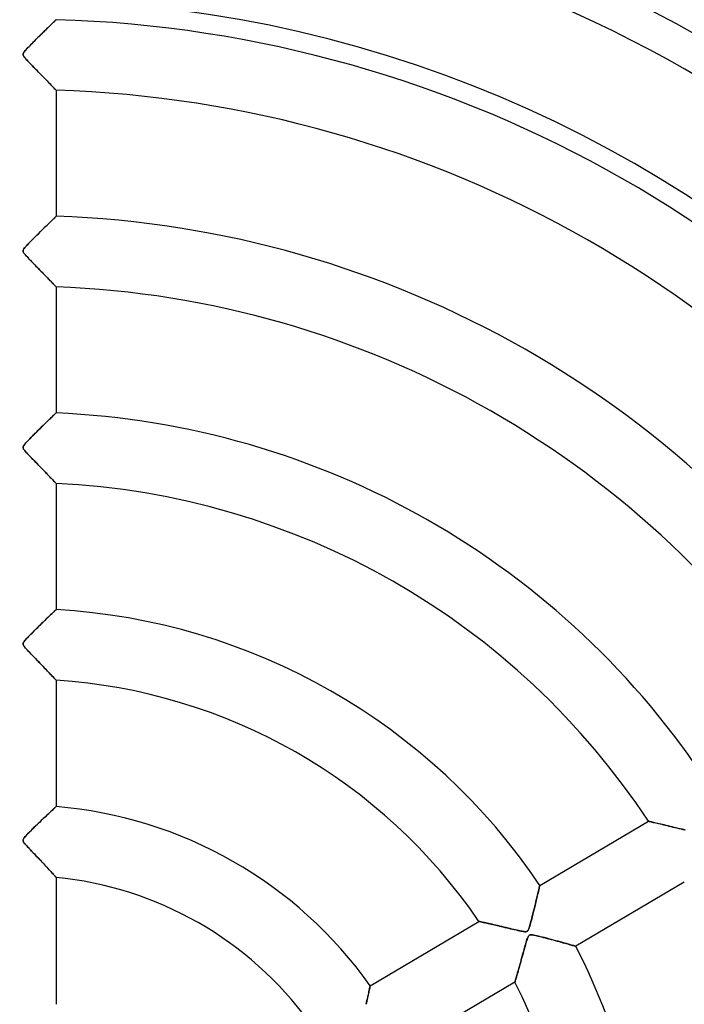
# Model space of a CAD drawing. Header units: millimetres. Extents: x -635 to 635, y -635 to 635.
# Tile 40 of 53: x 0 to 94, y 32 to 172. Entities that reach past the tile are written whole.
import ezdxf

# ---------------------------------------------------------------- set-up
doc = ezdxf.new("R2010")
doc.units = ezdxf.units.MM
doc.layers.add('HIDDEN', color=7, linetype='Continuous')
doc.layers.add('THICK', color=7, linetype='Continuous')

msp = doc.modelspace()

# ---------------------------------------------------------------- linework, layer by layer
at = {"layer": 'HIDDEN'}
for p, q in [((4.53, 171.41), (4.65, 171.53)), ((4.72, 171.59), (4.62, 171.5)), ((4.65, 171.53), (4.75, 171.63)), ((4.8, 171.67), (4.72, 171.59)), ((4.75, 171.63), (4.84, 171.71)), ((4.87, 171.74), (4.8, 171.67)), ((4.84, 171.71), (4.91, 171.78)), ((4.93, 171.8), (4.87, 171.74)), ((4.91, 171.78), (4.96, 171.83)), ((4.97, 171.84), (4.93, 171.8)), ((4.96, 171.83), (4.99, 171.86)), ((4.99, 171.86), (4.97, 171.84)), ((4.99, 171.86), (5, 171.87)), ((5, 171.87), (4.99, 171.86)), ((3.12, 170.03), (3.34, 170.24)), ((3.32, 170.22), (3.14, 170.05)), ((3.49, 170.39), (3.32, 170.22)), ((3.34, 170.24), (3.55, 170.45)), ((3.66, 170.56), (3.49, 170.39)), ((3.55, 170.45), (3.74, 170.64)), ((3.82, 170.71), (3.66, 170.56)), ((3.74, 170.64), (3.92, 170.82)), ((3.97, 170.87), (3.82, 170.71)), ((3.92, 170.82), (4.09, 170.98)), ((4.12, 171.01), (3.97, 170.87)), ((4.09, 170.98), (4.25, 171.14)), ((4.26, 171.15), (4.12, 171.01)), ((4.25, 171.14), (4.4, 171.28)), ((4.39, 171.27), (4.26, 171.15)), ((4.51, 171.39), (4.39, 171.27)), ((4.4, 171.28), (4.53, 171.41)), ((4.62, 171.5), (4.51, 171.39)), ((1.88, 168.79), (1.71, 168.62)), ((1.75, 168.66), (1.97, 168.88)), ((2.05, 168.97), (1.88, 168.79)), ((1.97, 168.88), (2.19, 169.1)), ((2.23, 169.15), (2.05, 168.97)), ((2.19, 169.1), (2.42, 169.33)), ((2.41, 169.33), (2.23, 169.15)), ((2.6, 169.51), (2.41, 169.33)), ((2.42, 169.33), (2.66, 169.57)), ((2.78, 169.69), (2.6, 169.51)), ((2.66, 169.57), (2.89, 169.8)), ((2.96, 169.87), (2.78, 169.69)), ((2.89, 169.8), (3.12, 170.03)), ((3.14, 170.05), (2.96, 169.87)), ((0.5, 167.33), (0.42, 167.23)), ((0.44, 167.25), (0.52, 167.36)), ((0.58, 167.44), (0.5, 167.33)), ((0.52, 167.36), (0.62, 167.49)), ((0.68, 167.56), (0.58, 167.44)), ((0.62, 167.49), (0.74, 167.62)), ((0.8, 167.68), (0.68, 167.56)), ((0.74, 167.62), (0.87, 167.76)), ((0.93, 167.82), (0.8, 167.68)), ((0.87, 167.76), (1.01, 167.91)), ((1.07, 167.97), (0.93, 167.82)), ((1.01, 167.91), (1.18, 168.08)), ((1.22, 168.13), (1.07, 167.97)), ((1.18, 168.08), (1.35, 168.26)), ((1.38, 168.29), (1.22, 168.13)), ((1.35, 168.26), (1.55, 168.46)), ((1.54, 168.45), (1.38, 168.29)), ((1.71, 168.62), (1.54, 168.45)), ((1.55, 168.46), (1.75, 168.66)), ((0.32, 167), (0.34, 167.08)), ((0.33, 167.04), (0.32, 166.96)), ((0.32, 166.93), (0.32, 167)), ((0.32, 166.96), (0.32, 166.88)), ((0.33, 166.86), (0.32, 166.93)), ((0.32, 166.88), (0.35, 166.79)), ((0.36, 167.13), (0.33, 167.04)), ((0.36, 166.78), (0.33, 166.86)), ((0.34, 167.08), (0.38, 167.16)), ((0.35, 166.79), (0.4, 166.7)), ((0.42, 167.23), (0.36, 167.13)), ((0.41, 166.69), (0.36, 166.78)), ((0.38, 167.16), (0.44, 167.25)), ((0.4, 166.7), (0.47, 166.6)), ((0.49, 166.58), (0.41, 166.69)), ((0.47, 166.6), (0.57, 166.48)), ((0.59, 166.45), (0.49, 166.58)), ((0.57, 166.48), (0.69, 166.34)), ((0.71, 166.31), (0.59, 166.45)), ((0.69, 166.34), (0.84, 166.17)), ((0.86, 166.14), (0.71, 166.31)), ((0.84, 166.17), (1.01, 165.98)), ((1.03, 165.96), (0.86, 166.14)), ((1.01, 165.98), (1.21, 165.78)), ((1.22, 165.77), (1.03, 165.96)), ((1.21, 165.78), (1.43, 165.55)), ((1.42, 165.55), (1.22, 165.77)), ((1.64, 165.33), (1.42, 165.55)), ((1.43, 165.55), (1.66, 165.31)), ((1.86, 165.1), (1.64, 165.33)), ((1.66, 165.31), (1.91, 165.05)), ((2.09, 164.87), (1.86, 165.1)), ((1.91, 165.05), (2.16, 164.79)), ((2.31, 164.65), (2.09, 164.87)), ((2.16, 164.79), (2.41, 164.54)), ((2.52, 164.43), (2.31, 164.65)), ((2.41, 164.54), (2.65, 164.3)), ((2.74, 164.21), (2.52, 164.43)), ((2.65, 164.3), (2.88, 164.06)), ((2.95, 164), (2.74, 164.21)), ((2.88, 164.06), (3.1, 163.83)), ((3.15, 163.79), (2.95, 164)), ((3.1, 163.83), (3.32, 163.62)), ((3.35, 163.58), (3.15, 163.79)), ((3.32, 163.62), (3.52, 163.41)), ((3.54, 163.39), (3.35, 163.58)), ((3.52, 163.41), (3.71, 163.21)), ((3.73, 163.2), (3.54, 163.39)), ((3.71, 163.21), (3.89, 163.03)), ((3.9, 163.01), (3.73, 163.2)), ((3.89, 163.03), (4.06, 162.85)), ((4.07, 162.84), (3.9, 163.01)), ((4.06, 162.85), (4.22, 162.69)), ((4.23, 162.68), (4.07, 162.84)), ((4.22, 162.69), (4.36, 162.54)), ((4.38, 162.52), (4.23, 162.68)), ((4.36, 162.54), (4.49, 162.41)), ((4.52, 162.38), (4.38, 162.52)), ((4.49, 162.41), (4.6, 162.29)), ((4.64, 162.26), (4.52, 162.38)), ((4.6, 162.29), (4.7, 162.19)), ((4.74, 162.15), (4.64, 162.26)), ((4.7, 162.19), (4.79, 162.1)), ((4.83, 162.05), (4.74, 162.15)), ((4.79, 162.1), (4.87, 162.02)), ((4.91, 161.98), (4.83, 162.05)), ((4.87, 162.02), (4.92, 161.96)), ((4.96, 161.93), (4.91, 161.98)), ((4.92, 161.96), (4.97, 161.92)), ((4.99, 161.89), (4.96, 161.93)), ((4.97, 161.92), (4.99, 161.89)), ((5, 161.88), (4.99, 161.89)), ((4.99, 161.89), (5, 161.88)), ((5, 161.88), (5, 144.03)), ((4.6, 143.64), (4.44, 143.48)), ((4.56, 143.61), (4.69, 143.73)), ((4.74, 143.78), (4.6, 143.64)), ((4.69, 143.73), (4.8, 143.83)), ((4.85, 143.89), (4.74, 143.78)), ((4.8, 143.83), (4.88, 143.92)), ((4.93, 143.96), (4.85, 143.89)), ((4.88, 143.92), (4.95, 143.98)), ((4.98, 144.01), (4.93, 143.96)), ((4.95, 143.98), (4.99, 144.02)), ((5, 144.03), (4.98, 144.01)), ((4.99, 144.02), (5, 144.03)), ((3.04, 142.11), (3.27, 142.34)), ((3.33, 142.4), (3.07, 142.15)), ((3.27, 142.34), (3.5, 142.56)), ((3.58, 142.65), (3.33, 142.4)), ((3.5, 142.56), (3.71, 142.77)), ((3.82, 142.88), (3.58, 142.65)), ((3.71, 142.77), (3.91, 142.97)), ((4.05, 143.1), (3.82, 142.88)), ((3.91, 142.97), (4.09, 143.15)), ((4.25, 143.3), (4.05, 143.1)), ((4.09, 143.15), (4.26, 143.31)), ((4.44, 143.48), (4.25, 143.3)), ((4.26, 143.31), (4.42, 143.47)), ((4.42, 143.47), (4.56, 143.61)), ((1.76, 140.85), (1.52, 140.6)), ((1.55, 140.63), (1.78, 140.86)), ((2.01, 141.1), (1.76, 140.85)), ((1.78, 140.86), (2.02, 141.11)), ((2.27, 141.35), (2.01, 141.1)), ((2.02, 141.11), (2.27, 141.36)), ((2.53, 141.62), (2.27, 141.35)), ((2.27, 141.36), (2.53, 141.61)), ((2.8, 141.88), (2.53, 141.62)), ((2.53, 141.61), (2.79, 141.87)), ((2.79, 141.87), (3.04, 142.11)), ((3.07, 142.15), (2.8, 141.88)), ((0.38, 139.34), (0.45, 139.44)), ((0.46, 139.46), (0.39, 139.35)), ((0.45, 139.44), (0.54, 139.57)), ((0.58, 139.61), (0.46, 139.46)), ((0.54, 139.57), (0.66, 139.71)), ((0.72, 139.77), (0.58, 139.61)), ((0.66, 139.71), (0.81, 139.86)), ((0.89, 139.96), (0.72, 139.77)), ((0.81, 139.86), (0.96, 140.03)), ((1.08, 140.16), (0.89, 139.96)), ((0.96, 140.03), (1.14, 140.21)), ((1.29, 140.37), (1.08, 140.16)), ((1.14, 140.21), (1.33, 140.42)), ((1.52, 140.6), (1.29, 140.37)), ((1.33, 140.42), (1.55, 140.63)), ((0.32, 139.17), (0.34, 139.25)), ((0.34, 139.25), (0.32, 139.17)), ((0.32, 139.09), (0.32, 139.17)), ((0.32, 139.17), (0.32, 139.09)), ((0.34, 139.01), (0.32, 139.09)), ((0.32, 139.09), (0.34, 139)), ((0.39, 139.35), (0.34, 139.25)), ((0.34, 139.25), (0.38, 139.34)), ((0.38, 138.92), (0.34, 139.01)), ((0.34, 139), (0.38, 138.92)), ((0.44, 138.82), (0.38, 138.92)), ((0.38, 138.92), (0.44, 138.82)), ((0.53, 138.7), (0.44, 138.82)), ((0.44, 138.82), (0.52, 138.71)), ((0.52, 138.71), (0.61, 138.6)), ((0.65, 138.56), (0.53, 138.7)), ((0.61, 138.6), (0.69, 138.51)), ((0.78, 138.41), (0.65, 138.56)), ((0.69, 138.51), (0.78, 138.41)), ((0.93, 138.25), (0.78, 138.41)), ((0.78, 138.41), (0.88, 138.31)), ((0.88, 138.31), (0.98, 138.19)), ((1.08, 138.09), (0.93, 138.25)), ((0.98, 138.19), (1.1, 138.07)), ((1.24, 137.92), (1.08, 138.09)), ((1.1, 138.07), (1.23, 137.93)), ((1.23, 137.93), (1.36, 137.79)), ((1.39, 137.76), (1.24, 137.92)), ((1.36, 137.79), (1.51, 137.64)), ((1.55, 137.6), (1.39, 137.76)), ((1.51, 137.64), (1.66, 137.49)), ((1.7, 137.44), (1.55, 137.6)), ((1.66, 137.49), (1.82, 137.32)), ((1.86, 137.28), (1.7, 137.44)), ((1.82, 137.32), (1.98, 137.15)), ((2.01, 137.12), (1.86, 137.28)), ((1.98, 137.15), (2.15, 136.98)), ((2.17, 136.97), (2.01, 137.12)), ((2.15, 136.98), (2.32, 136.8)), ((2.32, 136.81), (2.17, 136.97)), ((2.47, 136.66), (2.32, 136.81)), ((2.32, 136.8), (2.5, 136.62)), ((2.61, 136.5), (2.47, 136.66)), ((2.5, 136.62), (2.67, 136.44)), ((2.76, 136.36), (2.61, 136.5)), ((2.67, 136.44), (2.84, 136.27)), ((2.9, 136.21), (2.76, 136.36)), ((2.84, 136.27), (3.01, 136.1)), ((3.04, 136.06), (2.9, 136.21)), ((3.01, 136.1), (3.17, 135.93)), ((3.18, 135.92), (3.04, 136.06)), ((3.17, 135.93), (3.32, 135.77)), ((3.32, 135.78), (3.18, 135.92)), ((3.45, 135.64), (3.32, 135.78)), ((3.32, 135.77), (3.47, 135.62)), ((3.58, 135.51), (3.45, 135.64)), ((3.47, 135.62), (3.62, 135.47)), ((3.71, 135.38), (3.58, 135.51)), ((3.62, 135.47), (3.76, 135.33)), ((3.83, 135.25), (3.71, 135.38)), ((3.76, 135.33), (3.89, 135.19)), ((3.95, 135.13), (3.83, 135.25)), ((3.89, 135.19), (4.02, 135.06)), ((4.06, 135.01), (3.95, 135.13)), ((4.02, 135.06), (4.14, 134.94)), ((4.17, 134.9), (4.06, 135.01)), ((4.14, 134.94), (4.25, 134.82)), ((4.28, 134.79), (4.17, 134.9)), ((4.25, 134.82), (4.36, 134.71)), ((4.38, 134.69), (4.28, 134.79)), ((4.36, 134.71), (4.46, 134.6)), ((4.47, 134.59), (4.38, 134.69)), ((4.46, 134.6), (4.56, 134.5)), ((4.56, 134.5), (4.47, 134.59)), ((4.64, 134.42), (4.56, 134.5)), ((4.56, 134.5), (4.64, 134.41)), ((4.71, 134.34), (4.64, 134.42)), ((4.64, 134.41), (4.72, 134.33)), ((4.78, 134.27), (4.71, 134.34)), ((4.72, 134.33), (4.79, 134.26)), ((4.83, 134.21), (4.78, 134.27)), ((4.79, 134.26), (4.86, 134.19)), ((4.88, 134.16), (4.83, 134.21)), ((4.86, 134.19), (4.91, 134.14)), ((4.93, 134.12), (4.88, 134.16)), ((4.91, 134.14), (4.95, 134.1)), ((4.96, 134.09), (4.93, 134.12)), ((4.95, 134.1), (4.98, 134.07)), ((4.98, 134.06), (4.96, 134.09)), ((4.98, 134.07), (4.99, 134.05)), ((5, 134.05), (4.98, 134.06)), ((4.99, 134.05), (5, 134.04)), ((5, 134.04), (5, 134.05)), ((5, 134.04), (5, 116.18)), ((4.55, 115.75), (4.39, 115.6)), ((4.52, 115.72), (4.64, 115.83)), ((4.68, 115.88), (4.55, 115.75)), ((4.64, 115.83), (4.74, 115.93)), ((4.79, 115.98), (4.68, 115.88)), ((4.74, 115.93), (4.83, 116.02)), ((4.88, 116.07), (4.79, 115.98)), ((4.83, 116.02), (4.9, 116.09)), ((4.95, 116.13), (4.88, 116.07)), ((4.9, 116.09), (4.96, 116.14)), ((4.99, 116.17), (4.95, 116.13)), ((4.96, 116.14), (4.99, 116.17)), ((4.99, 116.17), (5, 116.18)), ((5, 116.18), (4.99, 116.17)), ((3.15, 114.39), (2.9, 114.15)), ((2.93, 114.18), (3.15, 114.39)), ((3.38, 114.62), (3.15, 114.39)), ((3.15, 114.39), (3.36, 114.59)), ((3.36, 114.59), (3.55, 114.78)), ((3.61, 114.84), (3.38, 114.62)), ((3.55, 114.78), (3.74, 114.97)), ((3.83, 115.05), (3.61, 114.84)), ((3.74, 114.97), (3.92, 115.14)), ((4.03, 115.25), (3.83, 115.05)), ((3.92, 115.14), (4.08, 115.3)), ((4.22, 115.43), (4.03, 115.25)), ((4.08, 115.3), (4.24, 115.45)), ((4.39, 115.6), (4.22, 115.43)), ((4.24, 115.45), (4.38, 115.59)), ((4.38, 115.59), (4.52, 115.72)), ((1.7, 112.96), (1.49, 112.74)), ((1.63, 112.88), (1.83, 113.08)), ((1.93, 113.19), (1.7, 112.96)), ((1.83, 113.08), (2.04, 113.29)), ((2.17, 113.42), (1.93, 113.19)), ((2.04, 113.29), (2.26, 113.51)), ((2.41, 113.66), (2.17, 113.42)), ((2.26, 113.51), (2.48, 113.73)), ((2.65, 113.9), (2.41, 113.66)), ((2.48, 113.73), (2.71, 113.96)), ((2.9, 114.15), (2.65, 113.9)), ((2.71, 113.96), (2.93, 114.18)), ((0.42, 111.57), (0.36, 111.47)), ((0.38, 111.5), (0.43, 111.6)), ((0.5, 111.69), (0.42, 111.57)), ((0.43, 111.6), (0.51, 111.7)), ((0.62, 111.83), (0.5, 111.69)), ((0.51, 111.7), (0.61, 111.81)), ((0.61, 111.81), (0.71, 111.93)), ((0.75, 111.98), (0.62, 111.83)), ((0.71, 111.93), (0.82, 112.06)), ((0.91, 112.15), (0.75, 111.98)), ((0.82, 112.06), (0.95, 112.19)), ((1.09, 112.34), (0.91, 112.15)), ((0.95, 112.19), (1.1, 112.34)), ((1.28, 112.53), (1.09, 112.34)), ((1.1, 112.34), (1.26, 112.51)), ((1.26, 112.51), (1.44, 112.69)), ((1.49, 112.74), (1.28, 112.53)), ((1.44, 112.69), (1.63, 112.88)), ((0.32, 111.35), (0.34, 111.42)), ((0.33, 111.39), (0.32, 111.31)), ((0.32, 111.28), (0.32, 111.35)), ((0.32, 111.31), (0.32, 111.23)), ((0.33, 111.21), (0.32, 111.28)), ((0.32, 111.23), (0.35, 111.15)), ((0.36, 111.47), (0.33, 111.39)), ((0.36, 111.13), (0.33, 111.21)), ((0.34, 111.42), (0.38, 111.5)), ((0.35, 111.15), (0.39, 111.07)), ((0.4, 111.05), (0.36, 111.13)), ((0.39, 111.07), (0.46, 110.97)), ((0.47, 110.95), (0.4, 111.05)), ((0.46, 110.97), (0.54, 110.86)), ((0.56, 110.84), (0.47, 110.95)), ((0.54, 110.86), (0.63, 110.75)), ((0.67, 110.7), (0.56, 110.84)), ((0.63, 110.75), (0.73, 110.64)), ((0.81, 110.55), (0.67, 110.7)), ((0.73, 110.64), (0.84, 110.52)), ((0.96, 110.39), (0.81, 110.55)), ((0.84, 110.52), (0.96, 110.39)), ((1.13, 110.21), (0.96, 110.39)), ((0.96, 110.39), (1.1, 110.24)), ((1.1, 110.24), (1.25, 110.08)), ((1.31, 110.02), (1.13, 110.21)), ((1.25, 110.08), (1.42, 109.91)), ((1.51, 109.81), (1.31, 110.02)), ((1.42, 109.91), (1.59, 109.73)), ((1.72, 109.6), (1.51, 109.81)), ((1.59, 109.73), (1.78, 109.54)), ((1.93, 109.38), (1.72, 109.6)), ((1.78, 109.54), (1.97, 109.34)), ((2.14, 109.17), (1.93, 109.38)), ((1.97, 109.34), (2.17, 109.13)), ((2.34, 108.96), (2.14, 109.17)), ((2.17, 109.13), (2.38, 108.91)), ((2.54, 108.75), (2.34, 108.96)), ((2.38, 108.91), (2.59, 108.69)), ((2.74, 108.55), (2.54, 108.75)), ((2.59, 108.69), (2.8, 108.48)), ((2.93, 108.35), (2.74, 108.55)), ((2.8, 108.48), (3.01, 108.27)), ((3.12, 108.15), (2.93, 108.35)), ((3.01, 108.27), (3.2, 108.06)), ((3.3, 107.96), (3.12, 108.15)), ((3.2, 108.06), (3.39, 107.87)), ((3.48, 107.78), (3.3, 107.96)), ((3.39, 107.87), (3.57, 107.68)), ((3.65, 107.6), (3.48, 107.78)), ((3.57, 107.68), (3.74, 107.51)), ((3.82, 107.43), (3.65, 107.6)), ((3.74, 107.51), (3.9, 107.34)), ((3.97, 107.26), (3.82, 107.43)), ((3.9, 107.34), (4.06, 107.18)), ((4.12, 107.11), (3.97, 107.26)), ((4.06, 107.18), (4.2, 107.03)), ((4.26, 106.96), (4.12, 107.11)), ((4.2, 107.03), (4.34, 106.88)), ((4.4, 106.83), (4.26, 106.96)), ((4.34, 106.88), (4.47, 106.75)), ((4.52, 106.7), (4.4, 106.83)), ((4.47, 106.75), (4.58, 106.63)), ((4.62, 106.59), (4.52, 106.7)), ((4.58, 106.63), (4.69, 106.52)), ((4.72, 106.48), (4.62, 106.59)), ((4.69, 106.52), (4.78, 106.43)), ((4.8, 106.4), (4.72, 106.48)), ((4.78, 106.43), (4.86, 106.34)), ((4.87, 106.32), (4.8, 106.4)), ((4.86, 106.34), (4.92, 106.28)), ((4.93, 106.27), (4.87, 106.32)), ((4.92, 106.28), (4.96, 106.23)), ((4.97, 106.23), (4.93, 106.27)), ((4.96, 106.23), (4.99, 106.2)), ((4.99, 106.2), (4.97, 106.23)), ((5, 106.19), (4.99, 106.2)), ((4.99, 106.2), (5, 106.19)), ((5, 106.19), (5, 88.32)), ((4.54, 87.89), (4.39, 87.74)), ((4.43, 87.79), (4.56, 87.9)), ((4.68, 88.02), (4.54, 87.89)), ((4.56, 87.9), (4.67, 88.01)), ((4.67, 88.01), (4.77, 88.1)), ((4.79, 88.13), (4.68, 88.02)), ((4.77, 88.1), (4.85, 88.18)), ((4.88, 88.21), (4.79, 88.13)), ((4.85, 88.18), (4.91, 88.24)), ((4.95, 88.27), (4.88, 88.21)), ((4.91, 88.24), (4.96, 88.29)), ((4.99, 88.31), (4.95, 88.27)), ((4.96, 88.29), (4.99, 88.31)), ((4.99, 88.31), (5, 88.32)), ((5, 88.32), (4.99, 88.31)), ((2.83, 86.24), (3.05, 86.45)), ((3.15, 86.55), (2.9, 86.31)), ((3.05, 86.45), (3.26, 86.66)), ((3.38, 86.78), (3.15, 86.55)), ((3.26, 86.66), (3.46, 86.85)), ((3.61, 87), (3.38, 86.78)), ((3.46, 86.85), (3.65, 87.03)), ((3.82, 87.2), (3.61, 87)), ((3.65, 87.03), (3.83, 87.2)), ((4.03, 87.4), (3.82, 87.2)), ((3.83, 87.2), (3.99, 87.37)), ((3.99, 87.37), (4.15, 87.52)), ((4.22, 87.58), (4.03, 87.4)), ((4.15, 87.52), (4.3, 87.66)), ((4.39, 87.74), (4.22, 87.58)), ((4.3, 87.66), (4.43, 87.79)), ((1.71, 85.14), (1.5, 84.93)), ((1.59, 85.01), (1.78, 85.2)), ((1.94, 85.37), (1.71, 85.14)), ((1.78, 85.2), (1.97, 85.4)), ((2.17, 85.6), (1.94, 85.37)), ((1.97, 85.4), (2.18, 85.61)), ((2.41, 85.83), (2.17, 85.6)), ((2.18, 85.61), (2.39, 85.81)), ((2.39, 85.81), (2.61, 86.03)), ((2.66, 86.07), (2.41, 85.83)), ((2.61, 86.03), (2.83, 86.24)), ((2.9, 86.31), (2.66, 86.07)), ((0.37, 83.67), (0.33, 83.58)), ((0.35, 83.62), (0.38, 83.69)), ((0.43, 83.77), (0.37, 83.67)), ((0.38, 83.69), (0.44, 83.78)), ((0.52, 83.89), (0.43, 83.77)), ((0.44, 83.78), (0.52, 83.88)), ((0.64, 84.02), (0.52, 83.89)), ((0.52, 83.88), (0.61, 83.99)), ((0.61, 83.99), (0.71, 84.11)), ((0.77, 84.18), (0.64, 84.02)), ((0.71, 84.11), (0.82, 84.23)), ((0.93, 84.35), (0.77, 84.18)), ((0.82, 84.23), (0.94, 84.36)), ((1.1, 84.53), (0.93, 84.35)), ((0.94, 84.36), (1.08, 84.5)), ((1.08, 84.5), (1.24, 84.66)), ((1.29, 84.72), (1.1, 84.53)), ((1.24, 84.66), (1.41, 84.83)), ((1.5, 84.93), (1.29, 84.72)), ((1.41, 84.83), (1.59, 85.01)), ((0.32, 83.55), (0.35, 83.62)), ((0.33, 83.58), (0.32, 83.51)), ((0.32, 83.48), (0.32, 83.55)), ((0.32, 83.51), (0.32, 83.43)), ((0.32, 83.42), (0.32, 83.48)), ((0.32, 83.43), (0.34, 83.36)), ((0.34, 83.35), (0.32, 83.42)), ((0.34, 83.36), (0.37, 83.28)), ((0.37, 83.28), (0.34, 83.35)), ((0.42, 83.19), (0.37, 83.28)), ((0.37, 83.28), (0.42, 83.19)), ((0.49, 83.1), (0.42, 83.19)), ((0.42, 83.19), (0.5, 83.09)), ((0.58, 82.99), (0.49, 83.1)), ((0.5, 83.09), (0.58, 82.98)), ((0.68, 82.87), (0.58, 82.99)), ((0.58, 82.98), (0.68, 82.87)), ((0.81, 82.73), (0.68, 82.87)), ((0.68, 82.87), (0.78, 82.76)), ((0.78, 82.76), (0.89, 82.63)), ((0.95, 82.57), (0.81, 82.73)), ((0.89, 82.63), (1.02, 82.49)), ((1.11, 82.41), (0.95, 82.57)), ((1.02, 82.49), (1.17, 82.34)), ((1.27, 82.23), (1.11, 82.41)), ((1.17, 82.34), (1.33, 82.17)), ((1.45, 82.04), (1.27, 82.23)), ((1.33, 82.17), (1.5, 81.99)), ((1.64, 81.85), (1.45, 82.04)), ((1.5, 81.99), (1.69, 81.8)), ((1.84, 81.64), (1.64, 81.85)), ((1.69, 81.8), (1.88, 81.6)), ((2.03, 81.44), (1.84, 81.64)), ((1.88, 81.6), (2.08, 81.39)), ((2.22, 81.24), (2.03, 81.44)), ((2.08, 81.39), (2.29, 81.18)), ((2.41, 81.05), (2.22, 81.24)), ((2.29, 81.18), (2.5, 80.96)), ((2.6, 80.85), (2.41, 81.05)), ((2.5, 80.96), (2.71, 80.73)), ((2.78, 80.66), (2.6, 80.85)), ((2.71, 80.73), (2.93, 80.51)), ((2.96, 80.48), (2.78, 80.66)), ((2.93, 80.51), (3.13, 80.3)), ((3.13, 80.3), (2.96, 80.48)), ((3.3, 80.12), (3.13, 80.3)), ((3.13, 80.3), (3.33, 80.09)), ((3.47, 79.94), (3.3, 80.12)), ((3.33, 80.09), (3.52, 79.89)), ((3.63, 79.78), (3.47, 79.94)), ((3.52, 79.89), (3.7, 79.71)), ((3.79, 79.61), (3.63, 79.78)), ((3.7, 79.71), (3.87, 79.53)), ((3.94, 79.46), (3.79, 79.61)), ((3.87, 79.53), (4.03, 79.36)), ((4.08, 79.31), (3.94, 79.46)), ((4.03, 79.36), (4.18, 79.2)), ((4.21, 79.16), (4.08, 79.31)), ((4.18, 79.2), (4.32, 79.05)), ((4.34, 79.03), (4.21, 79.16)), ((4.32, 79.05), (4.45, 78.91)), ((4.46, 78.9), (4.34, 79.03)), ((4.45, 78.91), (4.57, 78.79)), ((4.56, 78.79), (4.46, 78.9)), ((4.66, 78.69), (4.56, 78.79)), ((4.57, 78.79), (4.68, 78.67)), ((4.75, 78.59), (4.66, 78.69)), ((4.68, 78.67), (4.77, 78.57)), ((4.82, 78.51), (4.75, 78.59)), ((4.77, 78.57), (4.85, 78.48)), ((4.89, 78.45), (4.82, 78.51)), ((4.85, 78.48), (4.92, 78.42)), ((4.94, 78.39), (4.89, 78.45)), ((4.92, 78.42), (4.96, 78.37)), ((4.97, 78.36), (4.94, 78.39)), ((4.96, 78.37), (4.99, 78.34)), ((4.99, 78.33), (4.97, 78.36)), ((4.99, 78.34), (5, 78.33)), ((5, 78.33), (4.99, 78.33)), ((5, 78.33), (5, 60.43)), ((4.39, 59.87), (4.52, 59.98)), ((4.53, 60), (4.42, 59.89)), ((4.52, 59.98), (4.62, 60.08)), ((4.64, 60.1), (4.53, 60)), ((4.62, 60.08), (4.72, 60.17)), ((4.73, 60.19), (4.64, 60.1)), ((4.72, 60.17), (4.8, 60.25)), ((4.81, 60.26), (4.73, 60.19)), ((4.8, 60.25), (4.87, 60.31)), ((4.88, 60.32), (4.81, 60.26)), ((4.87, 60.31), (4.93, 60.37)), ((4.93, 60.37), (4.88, 60.32)), ((4.97, 60.41), (4.93, 60.37)), ((4.93, 60.37), (4.97, 60.4)), ((4.97, 60.4), (4.99, 60.43)), ((4.99, 60.43), (4.97, 60.41)), ((4.99, 60.43), (5, 60.43)), ((5, 60.43), (4.99, 60.43)), ((2.82, 58.38), (3.03, 58.59)), ((3.18, 58.73), (3, 58.55)), ((3.03, 58.59), (3.23, 58.78)), ((3.36, 58.9), (3.18, 58.73)), ((3.23, 58.78), (3.43, 58.97)), ((3.53, 59.06), (3.36, 58.9)), ((3.43, 58.97), (3.62, 59.14)), ((3.7, 59.22), (3.53, 59.06)), ((3.62, 59.14), (3.79, 59.31)), ((3.86, 59.37), (3.7, 59.22)), ((3.79, 59.31), (3.96, 59.47)), ((4.01, 59.51), (3.86, 59.37)), ((3.96, 59.47), (4.12, 59.61)), ((4.15, 59.65), (4.01, 59.51)), ((4.12, 59.61), (4.26, 59.75)), ((4.29, 59.78), (4.15, 59.65)), ((4.26, 59.75), (4.39, 59.87)), ((4.42, 59.89), (4.29, 59.78)), ((1.57, 57.17), (1.42, 57.01)), ((1.46, 57.05), (1.68, 57.27)), ((1.74, 57.33), (1.57, 57.17)), ((1.68, 57.27), (1.91, 57.51)), ((1.91, 57.5), (1.74, 57.33)), ((1.91, 57.51), (2.15, 57.74)), ((2.08, 57.67), (1.91, 57.5)), ((2.26, 57.84), (2.08, 57.67)), ((2.15, 57.74), (2.38, 57.96)), ((2.44, 58.02), (2.26, 57.84)), ((2.38, 57.96), (2.6, 58.17)), ((2.63, 58.2), (2.44, 58.02)), ((2.6, 58.17), (2.82, 58.38)), ((2.81, 58.38), (2.63, 58.2)), ((3, 58.55), (2.81, 58.38)), ((73.48, 49.26), (88.86, 58.36)), ((88.87, 58.36), (88.86, 58.36)), ((88.86, 58.36), (88.87, 58.36)), ((88.91, 58.35), (88.87, 58.36)), ((88.87, 58.36), (88.9, 58.35)), ((88.9, 58.35), (88.96, 58.34)), ((88.98, 58.33), (88.91, 58.35)), ((88.96, 58.34), (89.04, 58.32)), ((89.06, 58.31), (88.98, 58.33)), ((89.04, 58.32), (89.13, 58.3)), ((89.17, 58.29), (89.06, 58.31)), ((89.13, 58.3), (89.25, 58.27)), ((89.3, 58.26), (89.17, 58.29)), ((89.25, 58.27), (89.39, 58.24)), ((89.45, 58.22), (89.3, 58.26)), ((89.39, 58.24), (89.54, 58.2)), ((89.61, 58.18), (89.45, 58.22)), ((89.54, 58.2), (89.71, 58.16)), ((89.79, 58.14), (89.61, 58.18)), ((89.71, 58.16), (89.9, 58.12)), ((89.98, 58.1), (89.79, 58.14)), ((89.9, 58.12), (90.09, 58.07)), ((90.19, 58.05), (89.98, 58.1)), ((90.09, 58.07), (90.3, 58.02)), ((90.4, 58), (90.19, 58.05)), ((90.3, 58.02), (90.53, 57.97)), ((90.63, 57.95), (90.4, 58)), ((90.53, 57.97), (90.76, 57.92)), ((90.87, 57.89), (90.63, 57.95)), ((90.76, 57.92), (91, 57.86)), ((91.12, 57.83), (90.87, 57.89)), ((91, 57.86), (91.25, 57.8)), ((91.39, 57.77), (91.12, 57.83)), ((91.25, 57.8), (91.5, 57.74)), ((91.66, 57.7), (91.39, 57.77)), ((91.5, 57.74), (91.77, 57.68)), ((91.94, 57.63), (91.66, 57.7)), ((91.77, 57.68), (92.04, 57.61)), ((92.24, 57.56), (91.94, 57.63)), ((92.04, 57.61), (92.31, 57.54)), ((92.53, 57.49), (92.24, 57.56)), ((92.31, 57.54), (92.59, 57.48)), ((92.82, 57.42), (92.53, 57.49)), ((92.59, 57.48), (92.88, 57.41)), ((93.11, 57.35), (92.82, 57.42)), ((92.88, 57.41), (93.17, 57.34)), ((93.38, 57.29), (93.11, 57.35)), ((93.17, 57.34), (93.46, 57.27)), ((93.64, 57.23), (93.38, 57.29)), ((93.46, 57.27), (93.75, 57.2)), ((93.88, 57.17), (93.64, 57.23)), ((93.75, 57.2), (94.03, 57.13)), ((0.32, 55.71), (0.36, 55.81)), ((0.35, 55.79), (0.33, 55.73)), ((0.38, 55.86), (0.35, 55.79)), ((0.36, 55.81), (0.42, 55.93)), ((0.43, 55.93), (0.38, 55.86)), ((0.42, 55.93), (0.51, 56.05)), ((0.49, 56.02), (0.43, 55.93)), ((0.56, 56.11), (0.49, 56.02)), ((0.51, 56.05), (0.62, 56.18)), ((0.66, 56.22), (0.56, 56.11)), ((0.62, 56.18), (0.74, 56.31)), ((0.76, 56.33), (0.66, 56.22)), ((0.74, 56.31), (0.89, 56.47)), ((0.87, 56.45), (0.76, 56.33)), ((0.99, 56.58), (0.87, 56.45)), ((0.89, 56.47), (1.06, 56.65)), ((1.12, 56.72), (0.99, 56.58)), ((1.06, 56.65), (1.25, 56.85)), ((1.27, 56.86), (1.12, 56.72)), ((1.25, 56.85), (1.46, 57.05)), ((1.42, 57.01), (1.27, 56.86)), ((94.12, 57.11), (93.88, 57.17)), ((0.33, 55.73), (0.32, 55.68)), ((0.32, 55.62), (0.32, 55.71)), ((0.32, 55.68), (0.32, 55.62)), ((0.34, 55.53), (0.32, 55.62)), ((0.32, 55.62), (0.33, 55.56)), ((0.33, 55.56), (0.35, 55.5)), ((0.39, 55.42), (0.34, 55.53)), ((0.35, 55.5), (0.38, 55.44)), ((0.38, 55.44), (0.43, 55.36)), ((0.47, 55.3), (0.39, 55.42)), ((0.43, 55.36), (0.48, 55.28)), ((0.56, 55.18), (0.47, 55.3)), ((0.48, 55.28), (0.55, 55.19)), ((0.55, 55.19), (0.63, 55.1)), ((0.66, 55.07), (0.56, 55.18)), ((0.63, 55.1), (0.72, 55)), ((0.77, 54.95), (0.66, 55.07)), ((0.72, 55), (0.81, 54.9)), ((0.89, 54.81), (0.77, 54.95)), ((0.81, 54.9), (0.91, 54.79)), ((1.03, 54.66), (0.89, 54.81)), ((0.91, 54.79), (1.02, 54.67)), ((1.02, 54.67), (1.15, 54.54)), ((1.18, 54.5), (1.03, 54.66)), ((1.15, 54.54), (1.28, 54.39)), ((1.35, 54.32), (1.18, 54.5)), ((1.28, 54.39), (1.43, 54.24)), ((1.52, 54.14), (1.35, 54.32)), ((1.43, 54.24), (1.58, 54.07)), ((1.71, 53.94), (1.52, 54.14)), ((1.58, 54.07), (1.75, 53.9)), ((1.9, 53.74), (1.71, 53.94)), ((1.75, 53.9), (1.92, 53.73)), ((2.1, 53.53), (1.9, 53.74)), ((1.92, 53.73), (2.09, 53.54)), ((2.09, 53.54), (2.27, 53.35)), ((2.29, 53.33), (2.1, 53.53)), ((2.27, 53.35), (2.46, 53.16)), ((2.48, 53.13), (2.29, 53.33)), ((2.46, 53.16), (2.64, 52.96)), ((2.67, 52.93), (2.48, 53.13)), ((2.64, 52.96), (2.83, 52.76)), ((2.86, 52.73), (2.67, 52.93)), ((2.83, 52.76), (3.02, 52.56)), ((3.04, 52.54), (2.86, 52.73)), ((3.02, 52.56), (3.19, 52.37)), ((3.21, 52.35), (3.04, 52.54)), ((3.19, 52.37), (3.37, 52.19)), ((3.38, 52.17), (3.21, 52.35)), ((3.37, 52.19), (3.53, 52.01)), ((3.55, 51.99), (3.38, 52.17)), ((3.53, 52.01), (3.69, 51.85)), ((3.71, 51.82), (3.55, 51.99)), ((3.69, 51.85), (3.84, 51.68)), ((3.87, 51.65), (3.71, 51.82)), ((3.84, 51.68), (3.98, 51.53)), ((4.02, 51.49), (3.87, 51.65)), ((3.98, 51.53), (4.11, 51.38)), ((4.16, 51.33), (4.02, 51.49)), ((4.11, 51.38), (4.24, 51.25)), ((4.29, 51.19), (4.16, 51.33)), ((4.24, 51.25), (4.36, 51.12)), ((4.42, 51.05), (4.29, 51.19)), ((4.36, 51.12), (4.47, 51)), ((4.53, 50.93), (4.42, 51.05)), ((4.47, 51), (4.57, 50.88)), ((4.64, 50.81), (4.53, 50.93)), ((4.57, 50.88), (4.67, 50.78)), ((4.73, 50.71), (4.64, 50.81)), ((4.67, 50.78), (4.75, 50.69)), ((4.81, 50.62), (4.73, 50.71)), ((4.75, 50.69), (4.83, 50.61)), ((4.88, 50.55), (4.81, 50.62)), ((4.83, 50.61), (4.89, 50.54)), ((4.93, 50.49), (4.88, 50.55)), ((4.89, 50.54), (4.94, 50.48)), ((4.97, 50.45), (4.93, 50.49)), ((4.94, 50.48), (4.97, 50.44)), ((4.99, 50.42), (4.97, 50.45)), ((4.97, 50.44), (4.99, 50.42)), ((5, 50.41), (4.99, 50.42)), ((4.99, 50.42), (5, 50.41)), ((5, 50.41), (5, 32.43)), ((73.38, 48.83), (73.34, 48.65)), ((73.34, 48.67), (73.38, 48.82)), ((73.41, 48.98), (73.38, 48.83)), ((73.38, 48.82), (73.41, 48.95)), ((73.44, 49.11), (73.41, 48.98)), ((73.41, 48.95), (73.43, 49.06)), ((73.43, 49.06), (73.45, 49.15)), ((73.46, 49.19), (73.44, 49.11)), ((73.45, 49.15), (73.47, 49.21)), ((73.47, 49.25), (73.46, 49.19)), ((73.48, 49.26), (73.47, 49.25)), ((73.47, 49.21), (73.48, 49.25)), ((73.48, 49.25), (73.48, 49.26)), ((93.95, 49.75), (78.57, 40.66)), ((72.99, 47.18), (73.06, 47.44)), ((73.11, 47.68), (73.04, 47.39)), ((73.06, 47.44), (73.11, 47.68)), ((73.18, 47.96), (73.11, 47.68)), ((73.11, 47.68), (73.17, 47.91)), ((73.17, 47.91), (73.22, 48.12)), ((73.24, 48.21), (73.18, 47.96)), ((73.22, 48.12), (73.26, 48.32)), ((73.29, 48.44), (73.24, 48.21)), ((73.26, 48.32), (73.3, 48.5)), ((73.34, 48.65), (73.29, 48.44)), ((73.3, 48.5), (73.34, 48.67)), ((72.73, 46.1), (72.65, 45.77)), ((72.65, 45.74), (72.72, 46.04)), ((72.72, 46.04), (72.79, 46.34)), ((72.81, 46.44), (72.73, 46.1)), ((72.79, 46.34), (72.86, 46.63)), ((72.89, 46.77), (72.81, 46.44)), ((72.86, 46.63), (72.93, 46.92)), ((72.97, 47.09), (72.89, 46.77)), ((72.93, 46.92), (72.99, 47.18)), ((73.04, 47.39), (72.97, 47.09)), ((72.3, 44.39), (72.37, 44.64)), ((72.41, 44.82), (72.34, 44.52)), ((72.37, 44.64), (72.43, 44.9)), ((72.49, 45.13), (72.41, 44.82)), ((72.43, 44.9), (72.5, 45.17)), ((72.57, 45.44), (72.49, 45.13)), ((72.5, 45.17), (72.57, 45.45)), ((72.65, 45.77), (72.57, 45.44)), ((72.57, 45.45), (72.65, 45.74)), ((49.47, 35.07), (64.87, 44.17)), ((64.89, 44.17), (64.87, 44.17)), ((64.87, 44.17), (64.88, 44.17)), ((64.88, 44.17), (64.91, 44.17)), ((64.93, 44.16), (64.89, 44.17)), ((64.91, 44.17), (64.96, 44.15)), ((64.99, 44.15), (64.93, 44.16)), ((64.96, 44.15), (65.03, 44.14)), ((65.09, 44.13), (64.99, 44.15)), ((65.03, 44.14), (65.12, 44.12)), ((65.2, 44.1), (65.09, 44.13)), ((65.12, 44.12), (65.23, 44.09)), ((65.33, 44.07), (65.2, 44.1)), ((65.23, 44.09), (65.35, 44.07)), ((65.49, 44.04), (65.33, 44.07)), ((65.35, 44.07), (65.49, 44.04)), ((65.66, 44), (65.49, 44.04)), ((65.49, 44.04), (65.65, 44)), ((65.65, 44), (65.82, 43.96)), ((65.84, 43.96), (65.66, 44)), ((65.82, 43.96), (65.99, 43.92)), ((66.04, 43.91), (65.84, 43.96)), ((65.99, 43.92), (66.19, 43.88)), ((66.26, 43.86), (66.04, 43.91)), ((66.19, 43.88), (66.39, 43.83)), ((66.48, 43.81), (66.26, 43.86)), ((66.39, 43.83), (66.6, 43.78)), ((66.72, 43.76), (66.48, 43.81)), ((66.6, 43.78), (66.82, 43.73)), ((66.98, 43.7), (66.72, 43.76)), ((66.82, 43.73), (67.05, 43.68)), ((67.24, 43.64), (66.98, 43.7)), ((67.05, 43.68), (67.28, 43.63)), ((67.52, 43.57), (67.24, 43.64)), ((67.28, 43.63), (67.52, 43.57)), ((67.81, 43.5), (67.52, 43.57)), ((67.52, 43.57), (67.76, 43.51)), ((67.76, 43.51), (68.02, 43.45)), ((68.11, 43.43), (67.81, 43.5)), ((68.02, 43.45), (68.27, 43.39)), ((68.41, 43.36), (68.11, 43.43)), ((68.27, 43.39), (68.53, 43.33)), ((68.71, 43.29), (68.41, 43.36)), ((68.53, 43.33), (68.8, 43.27)), ((69, 43.22), (68.71, 43.29)), ((68.8, 43.27), (69.07, 43.21)), ((72, 43.32), (71.94, 43.15)), ((71.94, 43.14), (71.99, 43.28)), ((71.99, 43.28), (72.03, 43.42)), ((72.06, 43.52), (72, 43.32)), ((72.03, 43.42), (72.08, 43.58)), ((72.13, 43.74), (72.06, 43.52)), ((72.08, 43.58), (72.13, 43.75)), ((72.19, 43.98), (72.13, 43.74)), ((72.13, 43.75), (72.19, 43.95)), ((72.26, 44.24), (72.19, 43.98)), ((72.19, 43.95), (72.24, 44.16)), ((72.24, 44.16), (72.3, 44.39)), ((72.34, 44.52), (72.26, 44.24)), ((69.28, 43.16), (69, 43.22)), ((69.07, 43.21), (69.34, 43.14)), ((69.55, 43.09), (69.28, 43.16)), ((69.34, 43.14), (69.61, 43.08)), ((69.81, 43.03), (69.55, 43.09)), ((69.61, 43.08), (69.88, 43.01)), ((70.05, 42.97), (69.81, 43.03)), ((69.88, 43.01), (70.13, 42.96)), ((70.28, 42.92), (70.05, 42.97)), ((70.13, 42.96), (70.37, 42.9)), ((70.48, 42.87), (70.28, 42.92)), ((70.37, 42.9), (70.59, 42.85)), ((70.67, 42.83), (70.48, 42.87)), ((70.59, 42.85), (70.79, 42.81)), ((70.84, 42.8), (70.67, 42.83)), ((70.79, 42.81), (70.98, 42.77)), ((70.99, 42.77), (70.84, 42.8)), ((70.98, 42.77), (71.14, 42.74)), ((71.13, 42.74), (70.99, 42.77)), ((71.27, 42.72), (71.13, 42.74)), ((71.14, 42.74), (71.28, 42.72)), ((71.39, 42.71), (71.27, 42.72)), ((71.28, 42.72), (71.39, 42.71)), ((71.49, 42.71), (71.39, 42.71)), ((71.39, 42.71), (71.49, 42.71)), ((71.58, 42.72), (71.49, 42.71)), ((71.49, 42.71), (71.57, 42.72)), ((71.57, 42.72), (71.64, 42.74)), ((71.65, 42.74), (71.58, 42.72)), ((71.64, 42.74), (71.7, 42.77)), ((71.72, 42.78), (71.65, 42.74)), ((71.7, 42.77), (71.75, 42.81)), ((71.77, 42.84), (71.72, 42.78)), ((71.77, 41.87), (71.72, 41.74)), ((71.73, 41.75), (71.78, 41.88)), ((71.75, 42.81), (71.8, 42.86)), ((71.83, 42.91), (71.77, 42.84)), ((71.82, 41.98), (71.77, 41.87)), ((71.78, 41.88), (71.82, 41.99)), ((71.8, 42.86), (71.84, 42.93)), ((71.82, 41.99), (71.87, 42.07)), ((71.87, 42.07), (71.82, 41.98)), ((71.88, 43.01), (71.83, 42.91)), ((71.84, 42.93), (71.89, 43.03)), ((71.87, 42.07), (71.92, 42.14)), ((71.92, 42.14), (71.87, 42.07)), ((71.94, 43.15), (71.88, 43.01)), ((71.89, 43.03), (71.94, 43.14)), ((71.98, 42.2), (71.92, 42.14)), ((71.92, 42.14), (71.96, 42.19)), ((71.96, 42.19), (72.02, 42.22)), ((72.04, 42.23), (71.98, 42.2)), ((72.02, 42.22), (72.08, 42.25)), ((72.11, 42.26), (72.04, 42.23)), ((72.08, 42.25), (72.15, 42.27)), ((72.21, 42.27), (72.11, 42.26)), ((72.15, 42.27), (72.23, 42.27)), ((72.32, 42.27), (72.21, 42.27)), ((72.23, 42.27), (72.34, 42.27)), ((72.47, 42.25), (72.32, 42.27)), ((72.34, 42.27), (72.46, 42.25)), ((72.46, 42.25), (72.6, 42.23)), ((72.65, 42.22), (72.47, 42.25)), ((72.6, 42.23), (72.75, 42.2)), ((72.85, 42.18), (72.65, 42.22)), ((72.75, 42.2), (72.92, 42.17)), ((73.07, 42.13), (72.85, 42.18)), ((72.92, 42.17), (73.09, 42.13)), ((73.32, 42.08), (73.07, 42.13)), ((73.09, 42.13), (73.29, 42.08)), ((73.29, 42.08), (73.5, 42.03)), ((73.58, 42.01), (73.32, 42.08)), ((73.5, 42.03), (73.74, 41.97)), ((73.86, 41.94), (73.58, 42.01)), ((73.74, 41.97), (73.98, 41.91)), ((74.16, 41.87), (73.86, 41.94)), ((73.98, 41.91), (74.24, 41.84)), ((74.47, 41.79), (74.16, 41.87)), ((74.24, 41.84), (74.51, 41.77)), ((71.34, 40.44), (71.27, 40.19)), ((71.28, 40.25), (71.36, 40.51)), ((71.41, 40.68), (71.34, 40.44)), ((71.36, 40.51), (71.43, 40.76)), ((71.47, 40.91), (71.41, 40.68)), ((71.43, 40.76), (71.49, 41)), ((71.53, 41.11), (71.47, 40.91)), ((71.49, 41), (71.56, 41.22)), ((71.58, 41.3), (71.53, 41.11)), ((71.56, 41.22), (71.62, 41.42)), ((71.63, 41.46), (71.58, 41.3)), ((71.62, 41.42), (71.67, 41.59)), ((71.68, 41.6), (71.63, 41.46)), ((71.67, 41.59), (71.73, 41.75)), ((71.72, 41.74), (71.68, 41.6)), ((74.78, 41.7), (74.47, 41.79)), ((74.51, 41.77), (74.79, 41.7)), ((75.11, 41.62), (74.78, 41.7)), ((74.79, 41.7), (75.08, 41.62)), ((75.08, 41.62), (75.38, 41.54)), ((75.44, 41.53), (75.11, 41.62)), ((75.38, 41.54), (75.67, 41.46)), ((75.77, 41.44), (75.44, 41.53)), ((75.67, 41.46), (75.97, 41.38)), ((76.1, 41.35), (75.77, 41.44)), ((75.97, 41.38), (76.25, 41.31)), ((76.41, 41.26), (76.1, 41.35)), ((76.25, 41.31), (76.51, 41.23)), ((76.72, 41.18), (76.41, 41.26)), ((76.51, 41.23), (76.77, 41.16)), ((77.01, 41.1), (76.72, 41.18)), ((76.77, 41.16), (77.01, 41.1)), ((77.01, 41.1), (77.23, 41.03)), ((77.28, 41.02), (77.01, 41.1)), ((77.23, 41.03), (77.44, 40.98)), ((77.53, 40.95), (77.28, 41.02)), ((77.44, 40.98), (77.64, 40.92)), ((77.76, 40.89), (77.53, 40.95)), ((77.64, 40.92), (77.82, 40.87)), ((77.96, 40.83), (77.76, 40.89)), ((77.82, 40.87), (77.98, 40.82)), ((78.14, 40.78), (77.96, 40.83)), ((77.98, 40.82), (78.13, 40.78)), ((78.13, 40.78), (78.26, 40.74)), ((78.29, 40.74), (78.14, 40.78)), ((78.26, 40.74), (78.37, 40.71)), ((78.41, 40.7), (78.29, 40.74)), ((78.37, 40.71), (78.46, 40.69)), ((78.5, 40.68), (78.41, 40.7)), ((78.46, 40.69), (78.52, 40.67)), ((78.55, 40.66), (78.5, 40.68)), ((78.52, 40.67), (78.56, 40.66)), ((78.57, 40.66), (78.55, 40.66)), ((78.56, 40.66), (78.57, 40.66)), ((70.96, 39.06), (70.87, 38.76)), ((70.92, 38.92), (70.99, 39.18)), ((71.04, 39.36), (70.96, 39.06)), ((70.99, 39.18), (71.06, 39.44)), ((71.12, 39.64), (71.04, 39.36)), ((71.06, 39.44), (71.14, 39.71)), ((71.19, 39.92), (71.12, 39.64)), ((71.14, 39.71), (71.21, 39.98)), ((71.27, 40.19), (71.19, 39.92)), ((71.21, 39.98), (71.28, 40.25)), ((70.51, 37.48), (70.58, 37.71)), ((70.63, 37.9), (70.56, 37.64)), ((70.58, 37.71), (70.64, 37.94)), ((70.71, 38.18), (70.63, 37.9)), ((70.64, 37.94), (70.71, 38.18)), ((70.79, 38.46), (70.71, 38.18)), ((70.71, 38.18), (70.78, 38.42)), ((70.78, 38.42), (70.85, 38.67)), ((70.87, 38.76), (70.79, 38.46)), ((70.85, 38.67), (70.92, 38.92)), ((70.19, 36.34), (70.14, 36.17)), ((70.14, 36.18), (70.18, 36.33)), ((70.18, 36.33), (70.23, 36.49)), ((70.24, 36.52), (70.19, 36.34)), ((70.23, 36.49), (70.28, 36.67)), ((70.3, 36.72), (70.24, 36.52)), ((70.28, 36.67), (70.34, 36.86)), ((70.36, 36.93), (70.3, 36.72)), ((70.34, 36.86), (70.39, 37.06)), ((70.42, 37.15), (70.36, 36.93)), ((70.39, 37.06), (70.45, 37.27)), ((70.49, 37.39), (70.42, 37.15)), ((70.45, 37.27), (70.51, 37.48)), ((70.56, 37.64), (70.49, 37.39)), ((49.44, 34.91), (49.42, 34.82)), ((49.42, 34.8), (49.44, 34.9)), ((49.45, 34.98), (49.44, 34.91)), ((49.44, 34.9), (49.45, 34.97)), ((49.46, 35.03), (49.45, 34.98)), ((49.45, 34.97), (49.46, 35.02)), ((49.47, 35.06), (49.46, 35.03)), ((49.46, 35.02), (49.47, 35.06)), ((49.47, 35.07), (49.47, 35.06)), ((49.47, 35.06), (49.47, 35.07)), ((69.96, 35.57), (54.56, 26.46)), ((69.96, 35.57), (69.97, 35.58)), ((69.97, 35.58), (69.96, 35.57)), ((69.98, 35.62), (69.97, 35.58)), ((69.97, 35.58), (69.98, 35.61)), ((70, 35.69), (69.98, 35.62)), ((69.98, 35.61), (69.99, 35.66)), ((69.99, 35.66), (70.01, 35.73)), ((70.02, 35.78), (70, 35.69)), ((70.01, 35.73), (70.04, 35.81)), ((70.06, 35.89), (70.02, 35.78)), ((70.04, 35.81), (70.07, 35.92)), ((70.1, 36.02), (70.06, 35.89)), ((70.07, 35.92), (70.1, 36.04)), ((70.1, 36.04), (70.14, 36.18)), ((70.14, 36.17), (70.1, 36.02)), ((49.14, 33.54), (49.09, 33.33)), ((49.12, 33.46), (49.17, 33.68)), ((49.18, 33.75), (49.14, 33.54)), ((49.17, 33.68), (49.22, 33.89)), ((49.23, 33.94), (49.18, 33.75)), ((49.22, 33.89), (49.26, 34.08)), ((49.27, 34.12), (49.23, 33.94)), ((49.26, 34.08), (49.3, 34.26)), ((49.3, 34.29), (49.27, 34.12)), ((49.34, 34.45), (49.3, 34.29)), ((49.3, 34.26), (49.33, 34.42)), ((49.33, 34.42), (49.36, 34.57)), ((49.37, 34.59), (49.34, 34.45)), ((49.36, 34.57), (49.39, 34.69)), ((49.4, 34.71), (49.37, 34.59)), ((49.39, 34.69), (49.42, 34.8)), ((49.42, 34.82), (49.4, 34.71)), ((48.93, 32.63), (48.87, 32.39)), ((48.88, 32.43), (48.95, 32.7)), ((48.99, 32.87), (48.93, 32.63)), ((48.95, 32.7), (49.01, 32.97)), ((49.04, 33.1), (48.99, 32.87)), ((49.01, 32.97), (49.07, 33.22)), ((49.09, 33.33), (49.04, 33.1)), ((49.07, 33.22), (49.12, 33.46))]:
    msp.add_line(p, q, dxfattribs=at)
for radius, start, end in [(606.5, 0, 180.00002), (556.5, 0, 180), (551.5, 0, 180), (500, 0, 180), (495, 0, 180), (217.61, 31.9166, 88.6834), (227.59, 31.8589, 67.8745), (199.76, 32.0342, 88.5658), (194.78, 0, 180), (189.78, 32.1096, 88.4904), (174.62, 90, 270), (174.62, 270, 90), (171.94, 32.2664, 88.3336), (161.96, 32.3691, 88.2309), (144.12, 32.5882, 88.0118), (134.13, 32.7362, 87.8638), (116.29, 33.0642, 87.5357), (106.31, 33.2957, 87.3043), (88.47, 33.84, 86.76), (78.48, 34.2526, 86.3474), (60.64, 35.3296, 85.2704), (50.66, 36.2642, 84.3358), (88.47, 0, 27.3599), (78.48, 0, 26.9474)]:
    msp.add_arc((0, 0), radius, start, end, dxfattribs=at)
at = {"layer": 'THICK'}
for radius, start, end in [(552.5, 0, 180), (494.99, 0, 180), (222.6, 90, 180), (222.6, 0, 90), (202.45, 90, 270), (202.45, 270, 90)]:
    msp.add_arc((0, 0), radius, start, end, dxfattribs=at)

doc.saveas('drawing.dxf')
